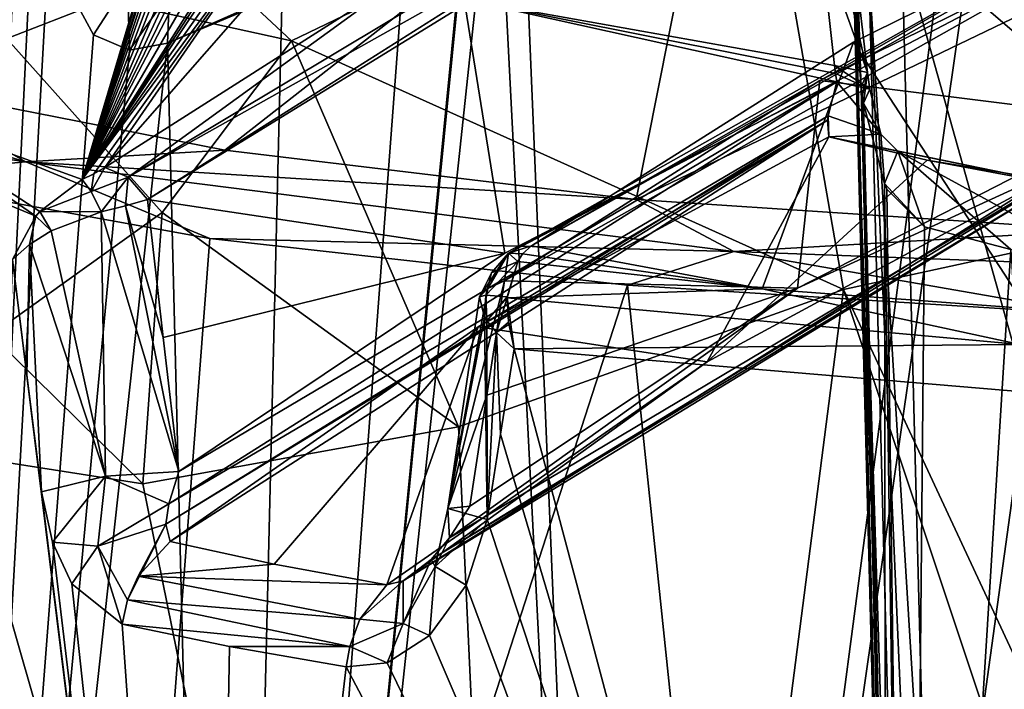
# Model space of a CAD drawing. Header units: millimetres. Extents: x -175 to 175, y 0 to 247.
# Tile 128 of 185: x 133.93 to 144.02, y 82.37 to 89.23. Entities that reach past the tile are written whole.
import ezdxf

# ---------------------------------------------------------------- set-up
doc = ezdxf.new("R2010")
doc.units = ezdxf.units.MM
doc.header["$LTSCALE"] = 65.185185
for name, color, linetype in [('1018', 7, 'CONTINUOUS'), ('1020', 7, 'CONTINUOUS'), ('1023', 7, 'CONTINUOUS'), ('1024', 7, 'CONTINUOUS'), ('1026', 7, 'CONTINUOUS'), ('1027', 7, 'CONTINUOUS'), ('1028', 7, 'CONTINUOUS'), ('1029', 7, 'CONTINUOUS'), ('1030', 7, 'CONTINUOUS'), ('1051', 7, 'CONTINUOUS'), ('1052', 7, 'CONTINUOUS'), ('1053', 7, 'CONTINUOUS'), ('1054', 7, 'CONTINUOUS'), ('1351', 7, 'CONTINUOUS'), ('861', 7, 'CONTINUOUS'), ('863', 7, 'CONTINUOUS'), ('866', 7, 'CONTINUOUS'), ('867', 7, 'CONTINUOUS'), ('870', 7, 'CONTINUOUS'), ('877', 7, 'CONTINUOUS'), ('891', 7, 'CONTINUOUS'), ('892', 7, 'CONTINUOUS'), ('894', 7, 'CONTINUOUS'), ('897', 7, 'CONTINUOUS'), ('902', 7, 'CONTINUOUS'), ('903', 7, 'CONTINUOUS'), ('910', 7, 'CONTINUOUS'), ('911', 7, 'CONTINUOUS'), ('924', 7, 'CONTINUOUS'), ('928', 7, 'CONTINUOUS'), ('959', 7, 'CONTINUOUS'), ('960', 7, 'CONTINUOUS'), ('961', 7, 'CONTINUOUS'), ('964', 7, 'CONTINUOUS'), ('984', 7, 'CONTINUOUS'), ('985', 7, 'CONTINUOUS'), ('986', 7, 'CONTINUOUS'), ('989', 7, 'CONTINUOUS')]:
    doc.layers.add(name, color=color, linetype=linetype)

msp = doc.modelspace()

# ---------------------------------------------------------------- linework, layer by layer
at = {"layer": '1018', "color": 7, "linetype": 'CONTINUOUS', "true_color": 0xe0f2ff}
for points in [[(131.417, 88.333, -4.859), (134.099, 87.218, -10.871), (132.451, 88.359, -6.68), (131.417, 88.333, -4.859)], [(132.451, 88.359, -6.68), (134.099, 87.218, -10.871), (134.14, 87.267, -10.875), (132.451, 88.359, -6.68)], [(134.573, 87.596, -10.795), (132.451, 88.359, -6.68), (134.14, 87.267, -10.875), (134.573, 87.596, -10.795)], [(131.417, 88.333, -4.859), (133.859, 86.776, -10.75), (134.099, 87.218, -10.871), (131.417, 88.333, -4.859)]]:
    msp.add_3dface(points, dxfattribs=at)
at = {"layer": '1020', "color": 7, "linetype": 'CONTINUOUS', "true_color": 0xe0f2ff}
for points in [[(141.538, 86.476, -16.903), (139.034, 86.754, -15.374), (138.925, 86.381, -15.765), (141.538, 86.476, -16.903)], [(138.925, 86.381, -15.765), (139.034, 86.754, -15.374), (138.925, 86.393, -15.757), (138.925, 86.381, -15.765)], [(144.179, 85.905, -18.39), (141.538, 86.476, -16.903), (138.925, 86.381, -15.765), (144.179, 85.905, -18.39)], [(144.246, 86.272, -18.019), (141.538, 86.476, -16.903), (144.179, 85.905, -18.39), (144.246, 86.272, -18.019)], [(138.996, 85.859, -15.998), (144.179, 85.905, -18.39), (138.925, 86.381, -15.765), (138.996, 85.859, -15.998)], [(138.996, 85.859, -15.998), (138.925, 86.381, -15.765), (138.937, 86.133, -15.905), (138.996, 85.859, -15.998)], [(138.996, 85.859, -15.998), (144.246, 85.415, -18.557), (144.179, 85.905, -18.39), (138.996, 85.859, -15.998)]]:
    msp.add_3dface(points, dxfattribs=at)
at = {"layer": '1023', "color": 7, "linetype": 'CONTINUOUS', "true_color": 0xe0f2ff}
for points in [[(137.884, 90.019, 15.034), (136.62, 89.514, 13.939), (135.447, 88.99, 12.731), (137.884, 90.019, 15.034)], [(137.884, 90.019, 15.034), (135.447, 88.99, 12.731), (135.468, 89.507, 12.484), (137.884, 90.019, 15.034)]]:
    msp.add_3dface(points, dxfattribs=at)
at = {"layer": '1024', "color": 7, "linetype": 'CONTINUOUS', "true_color": 0xe0f2ff}
for points in [[(134.688, 89.075, 11.803), (134.227, 89.93, 11.14), (135.036, 89.619, 11.883), (134.688, 89.075, 11.803)], [(135.058, 88.919, 12.274), (134.688, 89.075, 11.803), (135.036, 89.619, 11.883), (135.058, 88.919, 12.274)], [(135.468, 89.507, 12.484), (135.058, 88.919, 12.274), (135.036, 89.619, 11.883), (135.468, 89.507, 12.484)], [(135.447, 88.99, 12.731), (135.058, 88.919, 12.274), (135.468, 89.507, 12.484), (135.447, 88.99, 12.731)]]:
    msp.add_3dface(points, dxfattribs=at)
at = {"layer": '1026', "color": 7, "linetype": 'CONTINUOUS', "true_color": 0xe0f2ff}
for points in [[(135.402, 85.976, -11.183), (135.242, 87.391, -10.874), (135.017, 87.326, -11.022), (135.402, 85.976, -11.183)], [(134.255, 87.069, -11.055), (134.81, 84.557, -11.678), (134.768, 87.263, -11.101), (134.255, 87.069, -11.055)], [(134.768, 87.263, -11.101), (135.562, 84.604, -11.479), (135.017, 87.326, -11.022), (134.768, 87.263, -11.101)], [(134.81, 84.557, -11.678), (135.562, 84.604, -11.479), (134.768, 87.263, -11.101), (134.81, 84.557, -11.678)], [(135.562, 84.604, -11.479), (135.402, 85.976, -11.183), (135.017, 87.326, -11.022), (135.562, 84.604, -11.479)], [(134.032, 86.93, -10.932), (134.81, 84.557, -11.678), (134.255, 87.069, -11.055), (134.032, 86.93, -10.932)], [(133.859, 86.776, -10.75), (134.004, 85.59, -11.02), (134.032, 86.93, -10.932), (133.859, 86.776, -10.75)], [(134.004, 85.59, -11.02), (134.154, 84.396, -11.289), (134.032, 86.93, -10.932), (134.004, 85.59, -11.02)], [(134.154, 84.396, -11.289), (134.81, 84.557, -11.678), (134.032, 86.93, -10.932), (134.154, 84.396, -11.289)]]:
    msp.add_3dface(points, dxfattribs=at)
at = {"layer": '1027', "color": 7, "linetype": 'CONTINUOUS', "true_color": 0xe0f2ff}
for points in [[(134.154, 84.396, -11.289), (134.269, 83.878, -11.471), (134.81, 84.557, -11.678), (134.154, 84.396, -11.289)], [(134.81, 84.557, -11.678), (134.269, 83.878, -11.471), (134.731, 83.837, -11.896), (134.81, 84.557, -11.678)], [(135.461, 84.271, -11.712), (134.81, 84.557, -11.678), (134.731, 83.837, -11.896), (135.461, 84.271, -11.712)], [(135.461, 84.271, -11.712), (135.562, 84.604, -11.479), (134.81, 84.557, -11.678), (135.461, 84.271, -11.712)], [(135.429, 84.064, -11.91), (135.461, 84.271, -11.712), (134.731, 83.837, -11.896), (135.429, 84.064, -11.91)], [(135.429, 84.064, -11.91), (134.731, 83.837, -11.896), (135.037, 83.288, -12.429), (135.429, 84.064, -11.91)], [(135.429, 84.064, -11.91), (135.037, 83.288, -12.429), (135.146, 83.533, -12.387), (135.429, 84.064, -11.91)], [(135.474, 83.886, -12.187), (135.429, 84.064, -11.91), (135.146, 83.533, -12.387), (135.474, 83.886, -12.187)], [(134.269, 83.878, -11.471), (134.465, 83.454, -11.753), (134.731, 83.837, -11.896), (134.269, 83.878, -11.471)], [(134.465, 83.454, -11.753), (134.982, 83.039, -12.425), (134.731, 83.837, -11.896), (134.465, 83.454, -11.753)], [(134.731, 83.837, -11.896), (134.982, 83.039, -12.425), (135.037, 83.288, -12.429), (134.731, 83.837, -11.896)]]:
    msp.add_3dface(points, dxfattribs=at)
at = {"layer": '1028', "color": 7, "linetype": 'CONTINUOUS', "true_color": 0xe0f2ff}
for points in [[(136.537, 83.655, -13.372), (135.474, 83.886, -12.187), (135.146, 83.533, -12.387), (136.537, 83.655, -13.372)], [(137.693, 83.443, -14.461), (136.537, 83.655, -13.372), (135.146, 83.533, -12.387), (137.693, 83.443, -14.461)], [(135.146, 83.533, -12.387), (135.037, 83.288, -12.429), (137.417, 83.09, -14.711), (135.146, 83.533, -12.387)], [(137.693, 83.443, -14.461), (135.146, 83.533, -12.387), (137.417, 83.09, -14.711), (137.693, 83.443, -14.461)], [(135.037, 83.288, -12.429), (134.982, 83.039, -12.425), (137.314, 82.811, -14.775), (135.037, 83.288, -12.429)], [(137.417, 83.09, -14.711), (135.037, 83.288, -12.429), (137.314, 82.811, -14.775), (137.417, 83.09, -14.711)], [(134.982, 83.039, -12.425), (136.08, 82.811, -13.652), (137.314, 82.811, -14.775), (134.982, 83.039, -12.425)], [(136.08, 82.811, -13.652), (137.275, 82.602, -14.779), (137.314, 82.811, -14.775), (136.08, 82.811, -13.652)]]:
    msp.add_3dface(points, dxfattribs=at)
at = {"layer": '1029', "color": 7, "linetype": 'CONTINUOUS', "true_color": 0xe0f2ff}
for points in [[(138.188, 83.63, -15.296), (138.719, 84.113, -15.86), (138.316, 84.224, -15.176), (138.188, 83.63, -15.296)], [(138.335, 83.923, -14.516), (138.188, 83.63, -15.296), (138.316, 84.224, -15.176), (138.335, 83.923, -14.516)], [(138.543, 84.247, -14.409), (138.335, 83.923, -14.516), (138.316, 84.224, -15.176), (138.543, 84.247, -14.409)], [(138.505, 83.44, -15.727), (138.719, 84.113, -15.86), (138.188, 83.63, -15.296), (138.505, 83.44, -15.727)], [(138.335, 83.923, -14.516), (138.145, 83.703, -14.563), (138.188, 83.63, -15.296), (138.335, 83.923, -14.516)], [(138.145, 83.703, -14.563), (137.861, 83.482, -14.548), (137.858, 83.047, -15.181), (138.145, 83.703, -14.563)], [(138.145, 83.703, -14.563), (137.858, 83.047, -15.181), (138.188, 83.63, -15.296), (138.145, 83.703, -14.563)], [(137.858, 83.047, -15.181), (138.131, 82.922, -15.464), (138.188, 83.63, -15.296), (137.858, 83.047, -15.181)], [(138.131, 82.922, -15.464), (138.505, 83.44, -15.727), (138.188, 83.63, -15.296), (138.131, 82.922, -15.464)], [(137.861, 83.482, -14.548), (137.693, 83.443, -14.461), (137.417, 83.09, -14.711), (137.861, 83.482, -14.548)], [(137.861, 83.482, -14.548), (137.417, 83.09, -14.711), (137.858, 83.047, -15.181), (137.861, 83.482, -14.548)], [(137.417, 83.09, -14.711), (137.314, 82.811, -14.775), (137.858, 83.047, -15.181), (137.417, 83.09, -14.711)], [(137.314, 82.811, -14.775), (137.696, 82.645, -15.13), (137.858, 83.047, -15.181), (137.314, 82.811, -14.775)], [(137.696, 82.645, -15.13), (138.131, 82.922, -15.464), (137.858, 83.047, -15.181), (137.696, 82.645, -15.13)], [(137.275, 82.602, -14.779), (137.696, 82.645, -15.13), (137.314, 82.811, -14.775), (137.275, 82.602, -14.779)]]:
    msp.add_3dface(points, dxfattribs=at)
at = {"layer": '1030', "color": 7, "linetype": 'CONTINUOUS', "true_color": 0xe0f2ff}
for points in [[(138.897, 86.556, -14.576), (138.716, 85.387, -14.492), (138.316, 84.224, -15.176), (138.897, 86.556, -14.576)], [(138.897, 86.556, -14.576), (138.316, 84.224, -15.176), (138.727, 86.478, -14.828), (138.897, 86.556, -14.576)], [(138.727, 86.478, -14.828), (138.316, 84.224, -15.176), (138.641, 86.393, -15.112), (138.727, 86.478, -14.828)], [(138.641, 86.393, -15.112), (138.316, 84.224, -15.176), (138.693, 86.18, -15.601), (138.641, 86.393, -15.112)], [(138.316, 84.224, -15.176), (138.719, 84.113, -15.86), (138.693, 86.18, -15.601), (138.316, 84.224, -15.176)], [(138.693, 86.18, -15.601), (138.719, 84.113, -15.86), (138.716, 86.147, -15.656), (138.693, 86.18, -15.601)], [(138.716, 86.147, -15.656), (138.719, 84.113, -15.86), (138.815, 86.028, -15.822), (138.716, 86.147, -15.656)], [(138.719, 84.113, -15.86), (138.856, 84.985, -15.929), (138.815, 86.028, -15.822), (138.719, 84.113, -15.86)], [(138.856, 84.985, -15.929), (138.996, 85.859, -15.998), (138.815, 86.028, -15.822), (138.856, 84.985, -15.929)], [(138.716, 85.387, -14.492), (138.543, 84.247, -14.409), (138.316, 84.224, -15.176), (138.716, 85.387, -14.492)]]:
    msp.add_3dface(points, dxfattribs=at)
at = {"layer": '1051', "color": 7, "linetype": 'CONTINUOUS', "true_color": 0xe0f2ff}
for points in [[(134.573, 87.596, -10.795), (134.14, 87.267, -10.875), (134.664, 87.471, -10.998), (134.573, 87.596, -10.795)], [(134.14, 87.267, -10.875), (134.768, 87.263, -11.101), (134.664, 87.471, -10.998), (134.14, 87.267, -10.875)], [(134.14, 87.267, -10.875), (134.099, 87.218, -10.871), (134.255, 87.069, -11.055), (134.14, 87.267, -10.875)], [(134.14, 87.267, -10.875), (134.255, 87.069, -11.055), (134.768, 87.263, -11.101), (134.14, 87.267, -10.875)], [(134.099, 87.218, -10.871), (133.859, 86.776, -10.75), (134.032, 86.93, -10.932), (134.099, 87.218, -10.871)], [(134.099, 87.218, -10.871), (134.032, 86.93, -10.932), (134.255, 87.069, -11.055), (134.099, 87.218, -10.871)]]:
    msp.add_3dface(points, dxfattribs=at)
at = {"layer": '1052', "color": 7, "linetype": 'CONTINUOUS', "true_color": 0xe0f2ff}
for points in [[(134.573, 87.596, -10.795), (134.664, 87.471, -10.998), (134.693, 87.651, -10.752), (134.573, 87.596, -10.795)], [(135.042, 87.62, -10.836), (134.805, 87.719, -10.668), (134.664, 87.471, -10.998), (135.042, 87.62, -10.836)], [(134.664, 87.471, -10.998), (134.805, 87.719, -10.668), (134.693, 87.651, -10.752), (134.664, 87.471, -10.998)], [(134.768, 87.263, -11.101), (135.042, 87.62, -10.836), (134.664, 87.471, -10.998), (134.768, 87.263, -11.101)], [(135.042, 87.62, -10.836), (134.768, 87.263, -11.101), (135.017, 87.326, -11.022), (135.042, 87.62, -10.836)], [(135.242, 87.391, -10.874), (135.042, 87.62, -10.836), (135.017, 87.326, -11.022), (135.242, 87.391, -10.874)]]:
    msp.add_3dface(points, dxfattribs=at)
at = {"layer": '1053', "color": 7, "linetype": 'CONTINUOUS', "true_color": 0xe0f2ff}
for points in [[(138.925, 86.393, -15.757), (139.034, 86.754, -15.374), (138.708, 86.41, -15.494), (138.925, 86.393, -15.757)], [(139.034, 86.754, -15.374), (138.766, 86.637, -15.263), (138.708, 86.41, -15.494), (139.034, 86.754, -15.374)], [(138.766, 86.637, -15.263), (138.641, 86.393, -15.112), (138.708, 86.41, -15.494), (138.766, 86.637, -15.263)], [(138.641, 86.393, -15.112), (138.693, 86.18, -15.601), (138.708, 86.41, -15.494), (138.641, 86.393, -15.112)], [(138.693, 86.18, -15.601), (138.716, 86.147, -15.656), (138.708, 86.41, -15.494), (138.693, 86.18, -15.601)], [(138.716, 86.147, -15.656), (138.925, 86.393, -15.757), (138.708, 86.41, -15.494), (138.716, 86.147, -15.656)], [(138.925, 86.381, -15.765), (138.925, 86.393, -15.757), (138.716, 86.147, -15.656), (138.925, 86.381, -15.765)], [(138.925, 86.381, -15.765), (138.716, 86.147, -15.656), (138.815, 86.028, -15.822), (138.925, 86.381, -15.765)], [(138.937, 86.133, -15.905), (138.925, 86.381, -15.765), (138.815, 86.028, -15.822), (138.937, 86.133, -15.905)], [(138.996, 85.859, -15.998), (138.937, 86.133, -15.905), (138.815, 86.028, -15.822), (138.996, 85.859, -15.998)]]:
    msp.add_3dface(points, dxfattribs=at)
at = {"layer": '1054', "color": 7, "linetype": 'CONTINUOUS', "true_color": 0xe0f2ff}
for points in [[(138.94, 86.841, -14.823), (138.727, 86.478, -14.828), (138.641, 86.393, -15.112), (138.94, 86.841, -14.823)], [(138.94, 86.841, -14.823), (138.641, 86.393, -15.112), (138.766, 86.637, -15.263), (138.94, 86.841, -14.823)], [(138.94, 86.841, -14.823), (138.897, 86.556, -14.576), (138.727, 86.478, -14.828), (138.94, 86.841, -14.823)], [(139.034, 86.754, -15.374), (138.94, 86.841, -14.823), (138.766, 86.637, -15.263), (139.034, 86.754, -15.374)], [(139.082, 86.833, -15.236), (139.174, 86.914, -15.112), (138.94, 86.841, -14.823), (139.082, 86.833, -15.236)], [(139.034, 86.754, -15.374), (139.082, 86.833, -15.236), (138.94, 86.841, -14.823), (139.034, 86.754, -15.374)]]:
    msp.add_3dface(points, dxfattribs=at)
at = {"layer": '1351', "color": 7, "linetype": 'CONTINUOUS', "true_color": 0xebebeb}
for points in [[(132.451, 88.359, -6.68), (135.5, 90.721, -1.438), (136.496, 91.465, 1.052), (132.451, 88.359, -6.68)], [(132.451, 88.359, -6.68), (136.496, 91.465, 1.052), (133.927, 90.753, 1.292), (132.451, 88.359, -6.68)], [(134.805, 87.719, -10.668), (137.878, 89.676, -7.611), (137.549, 90.851, -3.25), (134.805, 87.719, -10.668)], [(136.713, 90.482, -3.875), (134.805, 87.719, -10.668), (137.549, 90.851, -3.25), (136.713, 90.482, -3.875)], [(132.451, 88.359, -6.68), (134.573, 87.596, -10.795), (135.5, 90.721, -1.438), (132.451, 88.359, -6.68)], [(135.5, 90.721, -1.438), (134.573, 87.596, -10.795), (135.5, 90.688, -1.593), (135.5, 90.721, -1.438)], [(134.573, 87.596, -10.795), (135.5, 90.654, -1.75), (135.5, 90.688, -1.593), (134.573, 87.596, -10.795)], [(134.573, 87.596, -10.795), (135.5, 90.543, -2.25), (135.5, 90.654, -1.75), (134.573, 87.596, -10.795)], [(134.573, 87.596, -10.795), (136.457, 90.572, -3.25), (136.263, 90.519, -3.25), (134.573, 87.596, -10.795)], [(136.457, 90.572, -3.25), (134.573, 87.596, -10.795), (136.457, 90.495, -3.56), (136.457, 90.572, -3.25)], [(135.5, 90.543, -2.25), (134.573, 87.596, -10.795), (135.5, 90.515, -2.374), (135.5, 90.543, -2.25)], [(136.074, 90.468, -3.25), (134.573, 87.596, -10.795), (136.263, 90.519, -3.25), (136.074, 90.468, -3.25)], [(134.573, 87.596, -10.795), (135.5, 90.486, -2.5), (135.5, 90.515, -2.374), (134.573, 87.596, -10.795)], [(134.573, 87.596, -10.795), (136.457, 90.414, -3.875), (136.457, 90.495, -3.56), (134.573, 87.596, -10.795)], [(135.5, 90.486, -2.5), (134.573, 87.596, -10.795), (135.532, 90.458, -2.655), (135.5, 90.486, -2.5)], [(134.573, 87.596, -10.795), (134.693, 87.651, -10.752), (136.713, 90.482, -3.875), (134.573, 87.596, -10.795)], [(134.573, 87.596, -10.795), (136.713, 90.482, -3.875), (136.584, 90.448, -3.875), (134.573, 87.596, -10.795)], [(134.573, 87.596, -10.795), (136.074, 90.468, -3.25), (135.978, 90.449, -3.218), (134.573, 87.596, -10.795)], [(134.693, 87.651, -10.752), (134.805, 87.719, -10.668), (136.713, 90.482, -3.875), (134.693, 87.651, -10.752)], [(134.573, 87.596, -10.795), (135.564, 90.43, -2.813), (135.532, 90.458, -2.655), (134.573, 87.596, -10.795)], [(135.883, 90.43, -3.187), (134.573, 87.596, -10.795), (135.978, 90.449, -3.218), (135.883, 90.43, -3.187)], [(136.457, 90.414, -3.875), (134.573, 87.596, -10.795), (136.584, 90.448, -3.875), (136.457, 90.414, -3.875)], [(135.564, 90.43, -2.813), (134.573, 87.596, -10.795), (135.627, 90.419, -2.937), (135.564, 90.43, -2.813)], [(134.573, 87.596, -10.795), (135.883, 90.43, -3.187), (135.787, 90.418, -3.125), (134.573, 87.596, -10.795)], [(134.573, 87.596, -10.795), (135.691, 90.407, -3.062), (135.627, 90.419, -2.937), (134.573, 87.596, -10.795)], [(135.691, 90.407, -3.062), (134.573, 87.596, -10.795), (135.787, 90.418, -3.125), (135.691, 90.407, -3.062)]]:
    msp.add_3dface(points, dxfattribs=at)
at = {"layer": '861', "color": 7, "linetype": 'CONTINUOUS', "true_color": 0xe0f2ff}
for points in [[(134.503, 69.016, -15.616), (129.513, 65.474, -8.018), (132.353, 87.63, -13.137), (134.503, 69.016, -15.616)], [(135.88, 86.99, -16.871), (134.503, 69.016, -15.616), (132.353, 87.63, -13.137), (135.88, 86.99, -16.871)], [(140.157, 86.511, -19.675), (134.503, 69.016, -15.616), (135.88, 86.99, -16.871), (140.157, 86.511, -19.675)], [(141.752, 71.245, -20.395), (134.503, 69.016, -15.616), (140.157, 86.511, -19.675), (141.752, 71.245, -20.395)], [(144.949, 86.213, -21.412), (141.752, 71.245, -20.395), (140.157, 86.511, -19.675), (144.949, 86.213, -21.412)], [(149.999, 86.113, -22), (141.752, 71.245, -20.395), (144.949, 86.213, -21.412), (149.999, 86.113, -22)], [(150, 71.994, -22), (141.752, 71.245, -20.395), (149.999, 86.113, -22), (150, 71.994, -22)]]:
    msp.add_3dface(points, dxfattribs=at)
at = {"layer": '863', "color": 7, "linetype": 'CONTINUOUS', "true_color": 0xe0f2ff}
for points in [[(145.724, 80.133, 7.276), (145.461, 90.179, 7.539), (142.966, 89.974, 7.534), (145.724, 80.133, 7.276)], [(143.227, 80.031, 7.273), (145.724, 80.133, 7.276), (142.966, 89.974, 7.534), (143.227, 80.031, 7.273)]]:
    msp.add_3dface(points, dxfattribs=at)
at = {"layer": '866', "color": 7, "linetype": 'CONTINUOUS', "true_color": 0xe0f2ff}
for points in [[(141.142, 91.894, -9.563), (150, 92.085, -11.047), (140.245, 87.39, -19.163), (141.142, 91.894, -9.563)], [(140.245, 87.39, -19.163), (150, 92.085, -11.047), (144.992, 87.075, -20.923), (140.245, 87.39, -19.163)], [(133.761, 91.424, -5.515), (141.142, 91.894, -9.563), (132.594, 88.571, -12.557), (133.761, 91.424, -5.515)], [(132.594, 88.571, -12.557), (141.142, 91.894, -9.563), (136.033, 87.896, -16.327), (132.594, 88.571, -12.557)], [(136.033, 87.896, -16.327), (141.142, 91.894, -9.563), (140.245, 87.39, -19.163), (136.033, 87.896, -16.327)]]:
    msp.add_3dface(points, dxfattribs=at)
at = {"layer": '867', "color": 7, "linetype": 'CONTINUOUS', "true_color": 0xe0f2ff}
for points in [[(146.216, 87.303, 21.672), (142.368, 86.467, 20.634), (146.5, 77.6, 21.72), (146.216, 87.303, 21.672)], [(142.368, 86.467, 20.634), (138.427, 85.061, 18.71), (139.426, 63.6, 19.292), (142.368, 86.467, 20.634)], [(150, 63.6, 22), (142.368, 86.467, 20.634), (139.426, 63.6, 19.292), (150, 63.6, 22)], [(142.368, 86.467, 20.634), (150, 63.6, 22), (146.5, 77.6, 21.72), (142.368, 86.467, 20.634)], [(139.426, 63.6, 19.292), (131.486, 85.545, 11.884), (131.455, 63.6, 11.836), (139.426, 63.6, 19.292)], [(131.776, 85.389, 12.324), (131.486, 85.545, 11.884), (139.426, 63.6, 19.292), (131.776, 85.389, 12.324)], [(133.36, 84.765, 14.392), (131.776, 85.389, 12.324), (139.426, 63.6, 19.292), (133.36, 84.765, 14.392)], [(138.427, 85.061, 18.71), (135.193, 84.476, 16.271), (139.426, 63.6, 19.292), (138.427, 85.061, 18.71)], [(135.193, 84.476, 16.271), (133.36, 84.765, 14.392), (139.426, 63.6, 19.292), (135.193, 84.476, 16.271)]]:
    msp.add_3dface(points, dxfattribs=at)
at = {"layer": '870', "color": 7, "linetype": 'CONTINUOUS', "true_color": 0xe0f2ff}
for points in [[(142.471, 89.002, -11.834), (144.246, 86.272, -18.019), (145.724, 90.607, -8.597), (142.471, 89.002, -11.834)], [(139.174, 86.914, -15.112), (141.538, 86.476, -16.903), (142.471, 89.002, -11.834), (139.174, 86.914, -15.112)], [(141.538, 86.476, -16.903), (144.246, 86.272, -18.019), (142.471, 89.002, -11.834), (141.538, 86.476, -16.903)], [(139.034, 86.754, -15.374), (141.538, 86.476, -16.903), (139.082, 86.833, -15.236), (139.034, 86.754, -15.374)], [(139.082, 86.833, -15.236), (141.538, 86.476, -16.903), (139.174, 86.914, -15.112), (139.082, 86.833, -15.236)]]:
    msp.add_3dface(points, dxfattribs=at)
at = {"layer": '877', "color": 7, "linetype": 'CONTINUOUS', "true_color": 0xe0f2ff}
for points in [[(133.994, 87.776, -14.928), (129.78, 88.394, -8.668), (129.417, 89.125, -7.365), (133.994, 87.776, -14.928)], [(132.594, 88.571, -12.557), (133.994, 87.776, -14.928), (129.417, 89.125, -7.365), (132.594, 88.571, -12.557)], [(132.594, 88.571, -12.557), (136.033, 87.896, -16.327), (133.994, 87.776, -14.928), (132.594, 88.571, -12.557)], [(132.353, 87.63, -13.137), (129.78, 88.394, -8.668), (133.994, 87.776, -14.928), (132.353, 87.63, -13.137)], [(136.033, 87.896, -16.327), (140.245, 87.39, -19.163), (133.994, 87.776, -14.928), (136.033, 87.896, -16.327)], [(135.88, 86.99, -16.871), (132.353, 87.63, -13.137), (133.994, 87.776, -14.928), (135.88, 86.99, -16.871)], [(141.248, 86.858, -20.078), (135.88, 86.99, -16.871), (133.994, 87.776, -14.928), (141.248, 86.858, -20.078)], [(140.245, 87.39, -19.163), (141.248, 86.858, -20.078), (133.994, 87.776, -14.928), (140.245, 87.39, -19.163)], [(140.245, 87.39, -19.163), (144.992, 87.075, -20.923), (141.248, 86.858, -20.078), (140.245, 87.39, -19.163)], [(144.992, 87.075, -20.923), (150.001, 86.532, -21.908), (141.248, 86.858, -20.078), (144.992, 87.075, -20.923)], [(140.157, 86.511, -19.675), (135.88, 86.99, -16.871), (141.248, 86.858, -20.078), (140.157, 86.511, -19.675)], [(144.949, 86.213, -21.412), (140.157, 86.511, -19.675), (141.248, 86.858, -20.078), (144.949, 86.213, -21.412)], [(150.001, 86.532, -21.908), (144.949, 86.213, -21.412), (141.248, 86.858, -20.078), (150.001, 86.532, -21.908)]]:
    msp.add_3dface(points, dxfattribs=at)
at = {"layer": '891', "color": 7, "linetype": 'CONTINUOUS', "true_color": 0xe0f2ff}
for points in [[(146.216, 87.303, 21.672), (147.072, 92.779, 23.384), (141.524, 91.33, 21.833), (146.216, 87.303, 21.672)], [(141.524, 91.33, 21.833), (133.941, 91.607, 21.152), (136.715, 89.015, 19.065), (141.524, 91.33, 21.833)], [(142.368, 86.467, 20.634), (141.524, 91.33, 21.833), (136.715, 89.015, 19.065), (142.368, 86.467, 20.634)], [(142.368, 86.467, 20.634), (146.216, 87.303, 21.672), (141.524, 91.33, 21.833), (142.368, 86.467, 20.634)], [(138.427, 85.061, 18.71), (142.368, 86.467, 20.634), (136.715, 89.015, 19.065), (138.427, 85.061, 18.71)]]:
    msp.add_3dface(points, dxfattribs=at)
at = {"layer": '892', "color": 7, "linetype": 'CONTINUOUS', "true_color": 0xe0f2ff}
for points in [[(136.715, 89.015, 19.065), (133.941, 91.607, 21.152), (133.11, 89.808, 17.903), (136.715, 89.015, 19.065)], [(136.715, 89.015, 19.065), (133.11, 89.808, 17.903), (135.391, 87.257, 17.212), (136.715, 89.015, 19.065)], [(135.391, 87.257, 17.212), (133.11, 89.808, 17.903), (133.639, 86.003, 14.919), (135.391, 87.257, 17.212)], [(138.427, 85.061, 18.71), (136.715, 89.015, 19.065), (135.391, 87.257, 17.212), (138.427, 85.061, 18.71)], [(135.193, 84.476, 16.271), (135.391, 87.257, 17.212), (133.639, 86.003, 14.919), (135.193, 84.476, 16.271)], [(135.193, 84.476, 16.271), (138.427, 85.061, 18.71), (135.391, 87.257, 17.212), (135.193, 84.476, 16.271)], [(133.36, 84.765, 14.392), (135.193, 84.476, 16.271), (133.639, 86.003, 14.919), (133.36, 84.765, 14.392)]]:
    msp.add_3dface(points, dxfattribs=at)
at = {"layer": '894', "color": 7, "linetype": 'CONTINUOUS', "true_color": 0xe0f2ff}
for points in [[(144.011, 94.747, 18.226), (144.362, 94.804, 18.336), (140.143, 65.414, 17.348), (144.011, 94.747, 18.226)], [(140.143, 65.414, 17.348), (144.362, 94.804, 18.336), (144.902, 65.414, 19.29), (140.143, 65.414, 17.348)], [(138.969, 93.51, 15.735), (144.011, 94.747, 18.226), (140.143, 65.414, 17.348), (138.969, 93.51, 15.735)], [(138.811, 91.379, 15.692), (138.969, 93.51, 15.735), (140.143, 65.414, 17.348), (138.811, 91.379, 15.692)], [(131.887, 90.134, 6.679), (133.937, 91.401, 10.649), (132.86, 65.414, 10.213), (131.887, 90.134, 6.679)], [(133.937, 91.401, 10.649), (134.08, 90.663, 10.896), (132.86, 65.414, 10.213), (133.937, 91.401, 10.649)], [(138.528, 90.548, 15.514), (138.811, 91.379, 15.692), (136.038, 65.414, 14.254), (138.528, 90.548, 15.514)], [(136.038, 65.414, 14.254), (138.811, 91.379, 15.692), (140.143, 65.414, 17.348), (136.038, 65.414, 14.254)], [(134.08, 90.663, 10.896), (134.227, 89.93, 11.14), (132.86, 65.414, 10.213), (134.08, 90.663, 10.896)], [(138.514, 90.527, 15.504), (138.528, 90.548, 15.514), (136.038, 65.414, 14.254), (138.514, 90.527, 15.504)], [(137.884, 90.019, 15.034), (138.514, 90.527, 15.504), (136.038, 65.414, 14.254), (137.884, 90.019, 15.034)], [(136.62, 89.514, 13.939), (137.884, 90.019, 15.034), (136.038, 65.414, 14.254), (136.62, 89.514, 13.939)], [(134.227, 89.93, 11.14), (134.688, 89.075, 11.803), (132.86, 65.414, 10.213), (134.227, 89.93, 11.14)], [(135.447, 88.99, 12.731), (136.62, 89.514, 13.939), (136.038, 65.414, 14.254), (135.447, 88.99, 12.731)], [(134.688, 89.075, 11.803), (135.058, 88.919, 12.274), (132.86, 65.414, 10.213), (134.688, 89.075, 11.803)], [(135.058, 88.919, 12.274), (135.447, 88.99, 12.731), (132.86, 65.414, 10.213), (135.058, 88.919, 12.274)], [(132.86, 65.414, 10.213), (135.447, 88.99, 12.731), (136.038, 65.414, 14.254), (132.86, 65.414, 10.213)], [(135.864, 70.559, -13.89), (133.859, 86.776, -10.75), (133.247, 68.974, -10.664), (135.864, 70.559, -13.89)], [(134.004, 85.59, -11.02), (133.859, 86.776, -10.75), (135.864, 70.559, -13.89), (134.004, 85.59, -11.02)], [(138.996, 85.859, -15.998), (138.856, 84.985, -15.929), (142.493, 72.716, -18.28), (138.996, 85.859, -15.998)], [(144.246, 85.415, -18.557), (138.996, 85.859, -15.998), (142.493, 72.716, -18.28), (144.246, 85.415, -18.557)], [(134.154, 84.396, -11.289), (134.004, 85.59, -11.02), (135.864, 70.559, -13.89), (134.154, 84.396, -11.289)], [(150, 73.434, -19.742), (144.246, 85.415, -18.557), (142.493, 72.716, -18.28), (150, 73.434, -19.742)], [(138.856, 84.985, -15.929), (138.719, 84.113, -15.86), (142.493, 72.716, -18.28), (138.856, 84.985, -15.929)], [(134.269, 83.878, -11.471), (134.154, 84.396, -11.289), (135.864, 70.559, -13.89), (134.269, 83.878, -11.471)], [(138.719, 84.113, -15.86), (138.505, 83.44, -15.727), (142.493, 72.716, -18.28), (138.719, 84.113, -15.86)], [(134.465, 83.454, -11.753), (134.269, 83.878, -11.471), (135.864, 70.559, -13.89), (134.465, 83.454, -11.753)], [(134.982, 83.039, -12.425), (134.465, 83.454, -11.753), (135.864, 70.559, -13.89), (134.982, 83.039, -12.425)], [(138.505, 83.44, -15.727), (138.131, 82.922, -15.464), (142.493, 72.716, -18.28), (138.505, 83.44, -15.727)], [(136.08, 82.811, -13.652), (134.982, 83.039, -12.425), (135.864, 70.559, -13.89), (136.08, 82.811, -13.652)], [(138.131, 82.922, -15.464), (137.696, 82.645, -15.13), (142.493, 72.716, -18.28), (138.131, 82.922, -15.464)], [(137.275, 82.602, -14.779), (136.08, 82.811, -13.652), (135.864, 70.559, -13.89), (137.275, 82.602, -14.779)], [(142.493, 72.716, -18.28), (137.275, 82.602, -14.779), (135.864, 70.559, -13.89), (142.493, 72.716, -18.28)], [(137.696, 82.645, -15.13), (137.275, 82.602, -14.779), (142.493, 72.716, -18.28), (137.696, 82.645, -15.13)]]:
    msp.add_3dface(points, dxfattribs=at)
at = {"layer": '897', "color": 7, "linetype": 'CONTINUOUS', "true_color": 0xe0f2ff}
for points in [[(138.628, 86.087, -9.033), (140.972, 85.727, -11.183), (142.219, 88.031, -5.442), (138.628, 86.087, -9.033)], [(142.219, 88.031, -5.442), (140.972, 85.727, -11.183), (143.228, 87.794, -6.678), (142.219, 88.031, -5.442)], [(140.972, 85.727, -11.183), (144.429, 87.594, -7.726), (143.228, 87.794, -6.678), (140.972, 85.727, -11.183)], [(135.474, 83.886, -12.187), (136.537, 83.655, -13.372), (138.628, 86.087, -9.033), (135.474, 83.886, -12.187)], [(136.537, 83.655, -13.372), (137.693, 83.443, -14.461), (138.628, 86.087, -9.033), (136.537, 83.655, -13.372)], [(137.693, 83.443, -14.461), (140.972, 85.727, -11.183), (138.628, 86.087, -9.033), (137.693, 83.443, -14.461)]]:
    msp.add_3dface(points, dxfattribs=at)
at = {"layer": '902', "color": 7, "linetype": 'CONTINUOUS', "true_color": 0xe0f2ff}
for points in [[(142.126, 88.608, -11.363), (145.398, 90.228, -8.106), (145.283, 88.217, -7.675), (142.126, 88.608, -11.363)], [(138.897, 86.556, -14.576), (142.126, 88.608, -11.363), (141.897, 86.481, -11.059), (138.897, 86.556, -14.576)], [(141.897, 86.481, -11.059), (142.126, 88.608, -11.363), (145.283, 88.217, -7.675), (141.897, 86.481, -11.059)], [(138.716, 85.387, -14.492), (138.897, 86.556, -14.576), (141.897, 86.481, -11.059), (138.716, 85.387, -14.492)], [(138.543, 84.247, -14.409), (138.716, 85.387, -14.492), (141.897, 86.481, -11.059), (138.543, 84.247, -14.409)]]:
    msp.add_3dface(points, dxfattribs=at)
at = {"layer": '903', "color": 7, "linetype": 'CONTINUOUS', "true_color": 0xe0f2ff}
for points in [[(138.485, 89.44, -7.647), (142.278, 88.763, -4.707), (142.139, 90.026, -4.405), (138.485, 89.44, -7.647)], [(135.242, 87.391, -10.874), (138.9, 86.839, -8.142), (138.485, 89.44, -7.647), (135.242, 87.391, -10.874)], [(142.289, 88.679, -4.725), (142.278, 88.763, -4.707), (138.485, 89.44, -7.647), (142.289, 88.679, -4.725)], [(142.301, 88.594, -4.744), (142.289, 88.679, -4.725), (138.485, 89.44, -7.647), (142.301, 88.594, -4.744)], [(138.9, 86.839, -8.142), (142.301, 88.594, -4.744), (138.485, 89.44, -7.647), (138.9, 86.839, -8.142)], [(135.402, 85.976, -11.183), (138.9, 86.839, -8.142), (135.242, 87.391, -10.874), (135.402, 85.976, -11.183)], [(135.562, 84.604, -11.479), (138.9, 86.839, -8.142), (135.402, 85.976, -11.183), (135.562, 84.604, -11.479)]]:
    msp.add_3dface(points, dxfattribs=at)
at = {"layer": '910', "color": 7, "linetype": 'CONTINUOUS', "true_color": 0xe0f2ff}
for points in [[(142.721, 80.255, -3.276), (142.453, 90.481, 4.175), (142.45, 90.61, -3.337), (142.721, 80.255, -3.276)], [(142.459, 90.279, 4.268), (142.453, 90.481, 4.175), (142.721, 80.255, -3.276), (142.459, 90.279, 4.268)], [(142.464, 90.052, 4.432), (142.459, 90.279, 4.268), (142.721, 80.255, -3.276), (142.464, 90.052, 4.432)], [(142.475, 89.657, 4.949), (142.464, 90.052, 4.432), (142.721, 80.255, -3.276), (142.475, 89.657, 4.949)], [(142.48, 89.462, 5.457), (142.475, 89.657, 4.949), (142.721, 80.255, -3.276), (142.48, 89.462, 5.457)], [(142.48, 89.464, 7.02), (142.481, 89.437, 6.86), (142.721, 80.255, -3.276), (142.48, 89.464, 7.02)], [(142.734, 79.775, 6.767), (142.48, 89.464, 7.02), (142.721, 80.255, -3.276), (142.734, 79.775, 6.767)], [(142.482, 89.37, 6.066), (142.48, 89.462, 5.457), (142.721, 80.255, -3.276), (142.482, 89.37, 6.066)], [(142.481, 89.409, 6.699), (142.721, 80.255, -3.276), (142.481, 89.437, 6.86), (142.481, 89.409, 6.699)], [(142.481, 89.409, 6.699), (142.482, 89.37, 6.066), (142.721, 80.255, -3.276), (142.481, 89.409, 6.699)]]:
    msp.add_3dface(points, dxfattribs=at)
at = {"layer": '911', "color": 7, "linetype": 'CONTINUOUS', "true_color": 0xe0f2ff}
for points in [[(142.552, 88.544, -3.54), (142.563, 88.459, -3.556), (142.799, 79.182, -3.487), (142.552, 88.544, -3.54)], [(142.573, 88.375, -3.573), (142.799, 79.182, -3.487), (142.563, 88.459, -3.556), (142.573, 88.375, -3.573)], [(142.799, 79.182, -3.487), (142.573, 88.375, -3.573), (142.788, 87.554, -3.943), (142.799, 79.182, -3.487)], [(143.039, 70.087, -3.436), (142.799, 79.182, -3.487), (142.788, 87.554, -3.943), (143.039, 70.087, -3.436)], [(142.815, 87.497, -3.991), (143.039, 70.087, -3.436), (142.788, 87.554, -3.943), (142.815, 87.497, -3.991)], [(143.199, 87.11, -4.596), (143.039, 70.087, -3.436), (142.815, 87.497, -3.991), (143.199, 87.11, -4.596)], [(144.082, 86.877, -5.68), (143.039, 70.087, -3.436), (143.199, 87.11, -4.596), (144.082, 86.877, -5.68)], [(145.072, 70.087, -5.998), (143.039, 70.087, -3.436), (144.082, 86.877, -5.68), (145.072, 70.087, -5.998)]]:
    msp.add_3dface(points, dxfattribs=at)
at = {"layer": '924', "color": 7, "linetype": 'CONTINUOUS', "true_color": 0xe0f2ff}
for points in [[(142.721, 80.255, -3.276), (142.45, 90.61, -3.337), (142.451, 90.596, -3.357), (142.721, 80.255, -3.276)], [(142.987, 70.087, -3.214), (142.721, 80.255, -3.276), (142.451, 90.596, -3.357), (142.987, 70.087, -3.214)], [(142.452, 90.581, -3.376), (142.987, 70.087, -3.214), (142.451, 90.596, -3.357), (142.452, 90.581, -3.376)], [(142.987, 70.087, -3.214), (142.452, 90.581, -3.376), (143, 70.087, -3.328), (142.987, 70.087, -3.214)], [(143, 70.087, -3.328), (142.452, 90.581, -3.376), (142.493, 89.606, -3.461), (143, 70.087, -3.328)], [(142.552, 88.544, -3.54), (143, 70.087, -3.328), (142.493, 89.606, -3.461), (142.552, 88.544, -3.54)], [(142.552, 88.544, -3.54), (142.799, 79.182, -3.487), (143, 70.087, -3.328), (142.552, 88.544, -3.54)]]:
    msp.add_3dface(points, dxfattribs=at)
at = {"layer": '928', "color": 7, "linetype": 'CONTINUOUS', "true_color": 0xe0f2ff}
for points in [[(143.227, 80.031, 7.273), (142.966, 89.974, 7.534), (142.629, 89.745, 7.391), (143.227, 80.031, 7.273)], [(142.516, 89.593, 7.218), (143.134, 70.081, 6.866), (142.629, 89.745, 7.391), (142.516, 89.593, 7.218)], [(143.487, 70.087, 7.013), (143.227, 80.031, 7.273), (142.629, 89.745, 7.391), (143.487, 70.087, 7.013)], [(143.134, 70.081, 6.866), (143.487, 70.087, 7.013), (142.629, 89.745, 7.391), (143.134, 70.081, 6.866)], [(142.48, 89.464, 7.02), (143.134, 70.081, 6.866), (142.516, 89.593, 7.218), (142.48, 89.464, 7.02)], [(142.48, 89.464, 7.02), (142.734, 79.775, 6.767), (143.134, 70.081, 6.866), (142.48, 89.464, 7.02)]]:
    msp.add_3dface(points, dxfattribs=at)
at = {"layer": '959', "color": 7, "linetype": 'CONTINUOUS', "true_color": 0xe0f2ff}
for points in [[(142.301, 88.594, -4.744), (135.562, 84.604, -11.479), (135.461, 84.271, -11.712), (142.301, 88.594, -4.744)], [(142.301, 88.594, -4.744), (135.461, 84.271, -11.712), (142.212, 88.245, -5.051), (142.301, 88.594, -4.744)], [(142.301, 88.594, -4.744), (138.9, 86.839, -8.142), (135.562, 84.604, -11.479), (142.301, 88.594, -4.744)], [(135.461, 84.271, -11.712), (135.429, 84.064, -11.91), (142.212, 88.245, -5.051), (135.461, 84.271, -11.712)], [(142.212, 88.245, -5.051), (135.429, 84.064, -11.91), (142.205, 88.203, -5.106), (142.212, 88.245, -5.051)], [(135.429, 84.064, -11.91), (135.474, 83.886, -12.187), (142.205, 88.203, -5.106), (135.429, 84.064, -11.91)], [(135.474, 83.886, -12.187), (138.628, 86.087, -9.033), (142.205, 88.203, -5.106), (135.474, 83.886, -12.187)], [(138.628, 86.087, -9.033), (142.219, 88.031, -5.442), (142.205, 88.203, -5.106), (138.628, 86.087, -9.033)]]:
    msp.add_3dface(points, dxfattribs=at)
at = {"layer": '960', "color": 7, "linetype": 'CONTINUOUS', "true_color": 0xe0f2ff}
for points in [[(141.897, 86.481, -11.059), (145.283, 88.217, -7.675), (145.083, 87.943, -7.75), (141.897, 86.481, -11.059)], [(138.145, 83.703, -14.563), (138.335, 83.923, -14.516), (145.083, 87.943, -7.75), (138.145, 83.703, -14.563)], [(144.8, 87.717, -7.79), (138.145, 83.703, -14.563), (145.083, 87.943, -7.75), (144.8, 87.717, -7.79)], [(138.335, 83.923, -14.516), (141.897, 86.481, -11.059), (145.083, 87.943, -7.75), (138.335, 83.923, -14.516)], [(144.429, 87.594, -7.726), (137.861, 83.482, -14.548), (144.8, 87.717, -7.79), (144.429, 87.594, -7.726)], [(137.861, 83.482, -14.548), (138.145, 83.703, -14.563), (144.8, 87.717, -7.79), (137.861, 83.482, -14.548)], [(144.429, 87.594, -7.726), (140.972, 85.727, -11.183), (137.861, 83.482, -14.548), (144.429, 87.594, -7.726)], [(138.543, 84.247, -14.409), (141.897, 86.481, -11.059), (138.335, 83.923, -14.516), (138.543, 84.247, -14.409)], [(140.972, 85.727, -11.183), (137.693, 83.443, -14.461), (137.861, 83.482, -14.548), (140.972, 85.727, -11.183)]]:
    msp.add_3dface(points, dxfattribs=at)
at = {"layer": '961', "color": 7, "linetype": 'CONTINUOUS', "true_color": 0xe0f2ff}
for points in [[(137.878, 89.676, -7.611), (135.042, 87.62, -10.836), (141.391, 91.421, -4.116), (137.878, 89.676, -7.611)], [(141.391, 91.421, -4.116), (135.042, 87.62, -10.836), (141.615, 91.313, -4.295), (141.391, 91.421, -4.116)], [(135.042, 87.62, -10.836), (135.242, 87.391, -10.874), (141.615, 91.313, -4.295), (135.042, 87.62, -10.836)], [(135.242, 87.391, -10.874), (138.485, 89.44, -7.647), (141.615, 91.313, -4.295), (135.242, 87.391, -10.874)], [(134.805, 87.719, -10.668), (135.042, 87.62, -10.836), (137.878, 89.676, -7.611), (134.805, 87.719, -10.668)]]:
    msp.add_3dface(points, dxfattribs=at)
at = {"layer": '964', "color": 7, "linetype": 'CONTINUOUS', "true_color": 0xe0f2ff}
for points in [[(139.174, 86.914, -15.112), (142.471, 89.002, -11.834), (145.724, 90.607, -8.597), (139.174, 86.914, -15.112)], [(139.174, 86.914, -15.112), (145.724, 90.607, -8.597), (145.479, 90.531, -8.319), (139.174, 86.914, -15.112)], [(138.94, 86.841, -14.823), (139.174, 86.914, -15.112), (145.479, 90.531, -8.319), (138.94, 86.841, -14.823)], [(145.398, 90.228, -8.106), (138.94, 86.841, -14.823), (145.479, 90.531, -8.319), (145.398, 90.228, -8.106)], [(145.398, 90.228, -8.106), (142.126, 88.608, -11.363), (138.897, 86.556, -14.576), (145.398, 90.228, -8.106)], [(145.398, 90.228, -8.106), (138.897, 86.556, -14.576), (138.94, 86.841, -14.823), (145.398, 90.228, -8.106)]]:
    msp.add_3dface(points, dxfattribs=at)
at = {"layer": '984', "color": 7, "linetype": 'CONTINUOUS', "true_color": 0xe0f2ff}
for points in [[(142.278, 88.763, -4.707), (142.289, 88.679, -4.725), (142.638, 88.52, -4.198), (142.278, 88.763, -4.707)], [(142.278, 88.763, -4.707), (142.638, 88.52, -4.198), (142.615, 88.689, -4.163), (142.278, 88.763, -4.707)], [(142.289, 88.679, -4.725), (142.301, 88.594, -4.744), (142.638, 88.52, -4.198), (142.289, 88.679, -4.725)], [(142.563, 88.459, -3.556), (142.552, 88.544, -3.54), (142.615, 88.689, -4.163), (142.563, 88.459, -3.556)], [(142.573, 88.375, -3.573), (142.563, 88.459, -3.556), (142.615, 88.689, -4.163), (142.573, 88.375, -3.573)], [(142.638, 88.52, -4.198), (142.573, 88.375, -3.573), (142.615, 88.689, -4.163), (142.638, 88.52, -4.198)]]:
    msp.add_3dface(points, dxfattribs=at)
at = {"layer": '985', "color": 7, "linetype": 'CONTINUOUS', "true_color": 0xe0f2ff}
for points in [[(142.301, 88.594, -4.744), (142.212, 88.245, -5.051), (142.751, 88.06, -4.526), (142.301, 88.594, -4.744)], [(142.638, 88.52, -4.198), (142.301, 88.594, -4.744), (142.751, 88.06, -4.526), (142.638, 88.52, -4.198)], [(142.573, 88.375, -3.573), (142.638, 88.52, -4.198), (142.751, 88.06, -4.526), (142.573, 88.375, -3.573)], [(142.788, 87.554, -3.943), (142.573, 88.375, -3.573), (142.751, 88.06, -4.526), (142.788, 87.554, -3.943)], [(142.219, 88.031, -5.442), (142.212, 88.245, -5.051), (142.205, 88.203, -5.106), (142.219, 88.031, -5.442)], [(142.212, 88.245, -5.051), (142.219, 88.031, -5.442), (142.751, 88.06, -4.526), (142.212, 88.245, -5.051)], [(142.219, 88.031, -5.442), (142.927, 87.884, -4.931), (142.751, 88.06, -4.526), (142.219, 88.031, -5.442)], [(142.927, 87.884, -4.931), (142.788, 87.554, -3.943), (142.751, 88.06, -4.526), (142.927, 87.884, -4.931)], [(143.199, 87.11, -4.596), (142.788, 87.554, -3.943), (142.927, 87.884, -4.931), (143.199, 87.11, -4.596)], [(143.199, 87.11, -4.596), (142.815, 87.497, -3.991), (142.788, 87.554, -3.943), (143.199, 87.11, -4.596)]]:
    msp.add_3dface(points, dxfattribs=at)
at = {"layer": '986', "color": 7, "linetype": 'CONTINUOUS', "true_color": 0xe0f2ff}
for points in [[(142.219, 88.031, -5.442), (143.228, 87.794, -6.678), (144.948, 87.472, -6.995), (142.219, 88.031, -5.442)], [(142.927, 87.884, -4.931), (142.219, 88.031, -5.442), (144.948, 87.472, -6.995), (142.927, 87.884, -4.931)], [(145.131, 86.681, -6.595), (144.082, 86.877, -5.68), (142.927, 87.884, -4.931), (145.131, 86.681, -6.595)], [(145.131, 86.681, -6.595), (142.927, 87.884, -4.931), (144.948, 87.472, -6.995), (145.131, 86.681, -6.595)], [(144.082, 86.877, -5.68), (143.199, 87.11, -4.596), (142.927, 87.884, -4.931), (144.082, 86.877, -5.68)], [(143.228, 87.794, -6.678), (144.429, 87.594, -7.726), (144.948, 87.472, -6.995), (143.228, 87.794, -6.678)]]:
    msp.add_3dface(points, dxfattribs=at)
at = {"layer": '989', "color": 7, "linetype": 'CONTINUOUS', "true_color": 0xe0f2ff}
for points in [[(142.076, 91.045, -4.118), (142.139, 90.026, -4.405), (142.615, 88.689, -4.163), (142.076, 91.045, -4.118)], [(142.076, 91.045, -4.118), (142.615, 88.689, -4.163), (142.362, 90.853, -3.791), (142.076, 91.045, -4.118)], [(142.615, 88.689, -4.163), (142.552, 88.544, -3.54), (142.362, 90.853, -3.791), (142.615, 88.689, -4.163)], [(142.362, 90.853, -3.791), (142.552, 88.544, -3.54), (142.435, 90.723, -3.589), (142.362, 90.853, -3.791)], [(142.552, 88.544, -3.54), (142.493, 89.606, -3.461), (142.435, 90.723, -3.589), (142.552, 88.544, -3.54)], [(142.139, 90.026, -4.405), (142.278, 88.763, -4.707), (142.615, 88.689, -4.163), (142.139, 90.026, -4.405)]]:
    msp.add_3dface(points, dxfattribs=at)

doc.saveas('drawing.dxf')
